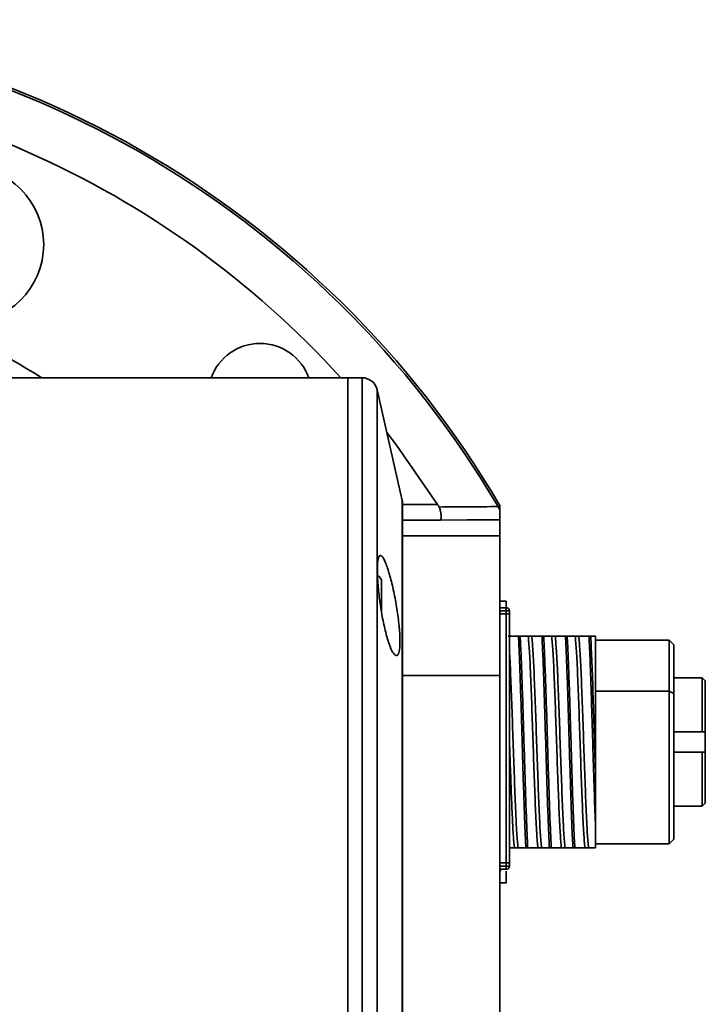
# Model space of a CAD drawing. Header units: millimetres. Extents: x -55 to 650, y 0 to 297.
# Tile 25 of 40: x 210.49 to 214.87, y 96.67 to 102.95. Entities that reach past the tile are written whole.
import ezdxf

# ---------------------------------------------------------------- set-up
doc = ezdxf.new("R2010")
doc.units = ezdxf.units.MM

msp = doc.modelspace()

# ---------------------------------------------------------------- linework, layer by layer
at = {"color": 7, "linetype": 'Continuous', "lineweight": 35}
for p, q in [((212.5882, 100.6689), (208.1382, 100.6689)), ((212.6782, 100.6689), (212.5882, 100.6689)), ((212.5882, 92.6689), (212.5882, 100.6689)), ((212.5882, 93.8404), (212.5882, 100.6689)), ((212.9345, 99.8853), (212.7758, 100.5908)), ((212.937, 93.4744), (212.937, 99.8633)), ((213.5584, 99.8248), (213.5584, 99.8529)), ((213.5584, 99.6589), (213.5584, 99.7624)), ((212.937, 99.6589), (213.5584, 99.6589)), ((213.5584, 98.7689), (213.5584, 99.6589)), ((212.8032, 99.3795), (212.8032, 99.1725)), ((213.5974, 99.2011), (213.5584, 99.2011)), ((213.5974, 99.1811), (213.5974, 99.2011)), ((213.5982, 99.2436), (213.5982, 99.1955)), ((213.5982, 99.2436), (213.5982, 99.2436)), ((213.5584, 99.1811), (213.5984, 99.1811)), ((213.5584, 99.1811), (213.5974, 99.1811)), ((213.5974, 99.1611), (213.5584, 99.1611)), ((213.5974, 99.1611), (213.5974, 97.5711)), ((213.5984, 99.1611), (213.5984, 99.1811)), ((213.5984, 99.1811), (213.6184, 99.1811)), ((213.5984, 99.1611), (213.6184, 99.1611)), ((213.6184, 99.1811), (213.6184, 99.1611)), ((213.6184, 99.1611), (213.6184, 97.5711)), ((213.6486, 99.0186), (213.6184, 99.0186)), ((213.6486, 99.0186), (213.6608, 99.0186)), ((213.6873, 99.0186), (213.6762, 99.0186)), ((213.7609, 99.0186), (213.7383, 99.0186)), ((213.7986, 99.0186), (213.8108, 99.0186)), ((213.8373, 99.0186), (213.8262, 99.0186)), ((213.9109, 99.0186), (213.8883, 99.0186)), ((213.9486, 99.0186), (213.9608, 99.0186)), ((213.9873, 99.0186), (213.9762, 99.0186)), ((214.0609, 99.0186), (214.0383, 99.0186)), ((214.0986, 99.0186), (214.1108, 99.0186)), ((214.1682, 99.0186), (214.1108, 99.0186)), ((214.1373, 99.0186), (214.1262, 99.0186)), ((214.1682, 99.0186), (214.1682, 99.0186)), ((214.6382, 98.9936), (214.1682, 98.9936)), ((214.6682, 98.9636), (214.6382, 98.9936)), ((214.6382, 98.6686), (214.6382, 98.9936)), ((214.6682, 98.9636), (214.6682, 98.6536)), ((213.5584, 94.5689), (213.5584, 98.7689)), ((214.8482, 98.7536), (214.6682, 98.7536)), ((214.8682, 98.7336), (214.8482, 98.7536)), ((214.8482, 98.7536), (214.8482, 98.4086)), ((214.8682, 98.7336), (214.8682, 98.4086)), ((214.1682, 98.6686), (214.6382, 98.6686)), ((214.6382, 97.6936), (214.6382, 98.6686)), ((214.6682, 98.6536), (214.6682, 97.7236)), ((214.6682, 98.4086), (214.8482, 98.4086)), ((214.8682, 98.4086), (214.6682, 98.4086)), ((214.8682, 98.4086), (214.8682, 98.2786)), ((214.8482, 98.2786), (214.6682, 98.2786)), ((214.6682, 98.2786), (214.8682, 98.2786)), ((214.8482, 98.2786), (214.8482, 97.9336)), ((214.8682, 98.2786), (214.8682, 97.9536)), ((214.1682, 98.1272), (214.1682, 97.7938)), ((214.8482, 97.9336), (214.8682, 97.9536)), ((214.6682, 97.9336), (214.8482, 97.9336)), ((214.1682, 97.6686), (214.1682, 97.7938)), ((214.1682, 97.6936), (214.6382, 97.6936)), ((214.6382, 97.6936), (214.6682, 97.7236)), ((213.6734, 97.6686), (213.6503, 97.6686)), ((213.6734, 97.6686), (213.7236, 97.6686)), ((213.7358, 97.6686), (213.7236, 97.6686)), ((213.8234, 97.6686), (213.8003, 97.6686)), ((213.8234, 97.6686), (213.8736, 97.6686)), ((213.8858, 97.6686), (213.8736, 97.6686)), ((213.9734, 97.6686), (213.9503, 97.6686)), ((213.9734, 97.6686), (214.0236, 97.6686)), ((214.0358, 97.6686), (214.0236, 97.6686)), ((214.1234, 97.6686), (214.1003, 97.6686)), ((214.1234, 97.6686), (214.1682, 97.6686)), ((213.5584, 97.5711), (213.5974, 97.5711)), ((213.5984, 97.5511), (213.5984, 97.5711)), ((213.6184, 97.5711), (213.6184, 97.5511)), ((213.5582, 97.5063), (213.5648, 97.5311)), ((213.5584, 97.5511), (213.5984, 97.5511)), ((213.5974, 97.5511), (213.5584, 97.5511)), ((213.5974, 97.5311), (213.5584, 97.5311)), ((213.5974, 97.5511), (213.5974, 97.5511)), ((213.5974, 97.5511), (213.5974, 97.5311)), ((213.5982, 97.5191), (213.5982, 97.4436)), ((213.5984, 97.5511), (213.6184, 97.5511))]:
    msp.add_line(p, q, dxfattribs=at)
at = {"color": 8, "linetype": 'Continuous', "lineweight": 35}
for p, q in [((212.6782, 92.6689), (212.6782, 100.6689)), ((212.7758, 100.5908), (212.7758, 93.8956)), ((212.9345, 94.3945), (212.9345, 99.8853)), ((212.937, 99.8605), (213.16, 99.8605)), ((213.1792, 99.7605), (212.937, 99.7605)), ((212.937, 98.7689), (213.5584, 98.7689))]:
    msp.add_line(p, q, dxfattribs=at)
at = {"color": 7, "linetype": 'Continuous', "lineweight": 35, "flags": 128}
for points in [[(213.16, 99.8605), (212.8986, 100.2386), (212.8368, 100.3195)], [(213.5584, 99.7624), (213.346, 99.7613), (213.1792, 99.7605)], [(212.8032, 99.3795), (212.7878, 99.4004), (212.7819, 99.4075)], [(214.6682, 98.6536), (214.6514, 98.662), (214.6382, 98.6686)]]:
    msp.add_lwpolyline(points, dxfattribs=at)
at = {"color": 7, "linetype": 'Continuous', "lineweight": 35}
for centre, radius, start, end in [((208.1384, 96.6689), 6.2861, 30.43266, 90), ((208.1384, 96.6689), 6.2719, 30.43987, 90), ((208.1384, 96.6689), 5.95, 42.24242, 90), ((210.1475, 101.5192), 0.5, 270, 90), ((212.0275, 100.558), 0.33, 90, 160.36061), ((212.0275, 100.558), 0.33, 19.63939, 90), ((212.6782, 100.5689), 0.1, 12.68038, 90), ((212.837, 99.8633), 0.1, 0, 12.68038)]:
    msp.add_arc(centre, radius, start, end, dxfattribs=at)
at = {"color": 8, "linetype": 'Continuous', "lineweight": 35}
msp.add_open_spline([(208.1384, 101.3904), (208.3815, 101.3795), (208.8687, 101.3577), (209.5802, 101.1811), (210.1747, 100.9495), (210.5089, 100.7459), (210.6355, 100.6689)], degree=3, knots=[0, 0, 0, 0, 0.27673, 0.554521, 0.831315, 1, 1, 1, 1], dxfattribs=at)
at = {"color": 7, "linetype": 'Continuous', "lineweight": 35}
for points, knots in [([(213.16, 99.8605), (213.1619, 99.8572), (213.1652, 99.8515), (213.1687, 99.846), (213.1701, 99.8437)], [0, 0, 0, 0, 0.579476, 1, 1, 1, 1]), ([(213.1792, 99.7605), (213.1795, 99.7607), (213.1803, 99.761), (213.1814, 99.7658), (213.1827, 99.7751), (213.1831, 99.7863), (213.1821, 99.7967), (213.1802, 99.8086), (213.1775, 99.821), (213.1743, 99.8329), (213.1715, 99.8402), (213.1701, 99.8437)], [0, 0, 0, 0, 0.1687575, 0.338405, 0.4999807, 0.5790322, 0.6617353, 0.7505194, 0.8414795, 0.9249196, 1, 1, 1, 1]), ([(213.5584, 99.8248), (213.5584, 99.821), (213.5584, 99.8136), (213.5584, 99.8033), (213.5584, 99.7941), (213.5584, 99.7862), (213.5584, 99.7795), (213.5584, 99.7709), (213.5584, 99.7639), (213.5584, 99.7629), (213.5584, 99.7624)], [0, 0, 0, 0, 0.094661, 0.182956, 0.266116, 0.345608, 0.423108, 0.500422, 0.71224, 1, 1, 1, 1]), ([(212.8962, 98.8945), (212.8893, 98.899), (212.8756, 98.908), (212.8506, 98.9668), (212.826, 99.0521), (212.804, 99.1577), (212.7873, 99.2694), (212.7775, 99.3735), (212.7751, 99.4582), (212.7801, 99.5154), (212.7919, 99.5397), (212.8096, 99.5287), (212.8319, 99.4828), (212.8566, 99.4057), (212.881, 99.3053), (212.9018, 99.1939), (212.916, 99.0858), (212.9216, 98.9939), (212.9183, 98.9283), (212.9086, 98.8972), (212.8996, 98.8953), (212.8962, 98.8945)], [0, 0, 0, 0, 0.05493, 0.109829, 0.165389, 0.220957, 0.275733, 0.329334, 0.381882, 0.433872, 0.485964, 0.53876, 0.592644, 0.647624, 0.703257, 0.758717, 0.813111, 0.866003, 0.917753, 0.969336, 1, 1, 1, 1]), ([(213.5582, 99.2436), (213.567, 99.2436), (213.5825, 99.2436), (213.5935, 99.2436), (213.5982, 99.2436)], [0, 0, 0, 0, 0.566322, 1, 1, 1, 1]), ([(213.5982, 99.2436), (213.592, 99.2436), (213.5809, 99.2436), (213.5652, 99.2436), (213.5582, 99.2436)], [0, 0, 0, 0, 0.553944, 1, 1, 1, 1]), ([(213.6184, 99.1811), (213.6179, 99.1837), (213.6171, 99.189), (213.6122, 99.1956), (213.6054, 99.2002), (213.6001, 99.2008), (213.5974, 99.2011)], [0, 0, 0, 0, 0.250005, 0.499997, 0.750002, 1, 1, 1, 1]), ([(213.5974, 99.2011), (213.6001, 99.2008), (213.6054, 99.2002), (213.6122, 99.1956), (213.6171, 99.189), (213.6179, 99.1837), (213.6184, 99.1811)], [0, 0, 0, 0, 0.249999, 0.500001, 0.75, 1, 1, 1, 1]), ([(213.5974, 99.1611), (213.6001, 99.1611), (213.6054, 99.1611), (213.6122, 99.1611), (213.6171, 99.1611), (213.6179, 99.1611), (213.6184, 99.1611)], [0, 0, 0, 0, 0.2499991, 0.500007, 0.7500005, 1, 1, 1, 1]), ([(213.6109, 99.0186), (213.6209, 99.0186), (213.6386, 99.0186), (213.6647, 99.0186), (213.6762, 99.0186)], [0, 0, 0, 0, 0.559886, 1, 1, 1, 1]), ([(213.7236, 97.6686), (213.7217, 97.7087), (213.7177, 97.7888), (213.7118, 97.955), (213.7059, 98.1426), (213.6999, 98.3436), (213.694, 98.5446), (213.6881, 98.7322), (213.6822, 98.8985), (213.6782, 98.9786), (213.6762, 99.0186)], [0, 0, 0, 0, 0.125, 0.25, 0.375, 0.5, 0.625, 0.75, 0.875, 1, 1, 1, 1]), ([(213.6873, 99.0186), (213.6994, 99.0186), (213.7212, 99.0186), (213.7331, 99.0186), (213.7383, 99.0186)], [0, 0, 0, 0, 0.560034, 1, 1, 1, 1]), ([(213.6873, 99.0186), (213.6893, 98.9786), (213.6933, 98.8985), (213.6994, 98.7322), (213.7055, 98.5446), (213.7115, 98.3436), (213.7176, 98.1426), (213.7236, 97.955), (213.7297, 97.7888), (213.7337, 97.7087), (213.7358, 97.6686)], [0, 0, 0, 0, 0.125, 0.25, 0.375, 0.5, 0.625, 0.75, 0.875, 1, 1, 1, 1]), ([(213.8003, 97.6686), (213.7977, 97.6957), (213.7925, 97.7498), (213.7848, 97.9125), (213.777, 98.1154), (213.7693, 98.3436), (213.7616, 98.5718), (213.7538, 98.7747), (213.7461, 98.9374), (213.7409, 98.9915), (213.7383, 99.0186)], [0, 0, 0, 0, 0.125, 0.25, 0.375, 0.5, 0.625, 0.7500001, 0.875, 1, 1, 1, 1]), ([(213.7609, 99.0186), (213.7709, 99.0186), (213.7886, 99.0186), (213.8147, 99.0186), (213.8262, 99.0186)], [0, 0, 0, 0, 0.559886, 1, 1, 1, 1]), ([(213.7609, 99.0186), (213.7635, 98.9915), (213.7687, 98.9374), (213.7765, 98.7747), (213.7844, 98.5718), (213.7922, 98.3436), (213.8, 98.1154), (213.8078, 97.9125), (213.8156, 97.7498), (213.8208, 97.6957), (213.8234, 97.6686)], [0, 0, 0, 0, 0.125, 0.25, 0.375, 0.5, 0.625, 0.75, 0.875, 1, 1, 1, 1]), ([(213.8736, 97.6686), (213.8717, 97.7087), (213.8677, 97.7888), (213.8618, 97.955), (213.8559, 98.1426), (213.8499, 98.3436), (213.844, 98.5446), (213.8381, 98.7322), (213.8322, 98.8985), (213.8282, 98.9786), (213.8262, 99.0186)], [0, 0, 0, 0, 0.125, 0.25, 0.375, 0.5, 0.625, 0.75, 0.875, 1, 1, 1, 1]), ([(213.8373, 99.0186), (213.8494, 99.0186), (213.8712, 99.0186), (213.8831, 99.0186), (213.8883, 99.0186)], [0, 0, 0, 0, 0.560034, 1, 1, 1, 1]), ([(213.8373, 99.0186), (213.8393, 98.9786), (213.8433, 98.8985), (213.8494, 98.7322), (213.8555, 98.5446), (213.8615, 98.3436), (213.8676, 98.1426), (213.8736, 97.955), (213.8797, 97.7888), (213.8837, 97.7087), (213.8858, 97.6686)], [0, 0, 0, 0, 0.125, 0.25, 0.375, 0.5, 0.625, 0.75, 0.875, 1, 1, 1, 1]), ([(213.9503, 97.6686), (213.9477, 97.6957), (213.9425, 97.7498), (213.9348, 97.9125), (213.927, 98.1154), (213.9193, 98.3436), (213.9116, 98.5718), (213.9038, 98.7747), (213.8961, 98.9374), (213.8909, 98.9915), (213.8883, 99.0186)], [0, 0, 0, 0, 0.125, 0.25, 0.375, 0.5, 0.625, 0.75, 0.875, 1, 1, 1, 1]), ([(213.9109, 99.0186), (213.9209, 99.0186), (213.9386, 99.0186), (213.9647, 99.0186), (213.9762, 99.0186)], [0, 0, 0, 0, 0.559886, 1, 1, 1, 1]), ([(213.9109, 99.0186), (213.9135, 98.9915), (213.9187, 98.9374), (213.9265, 98.7747), (213.9344, 98.5718), (213.9422, 98.3436), (213.95, 98.1154), (213.9578, 97.9125), (213.9656, 97.7498), (213.9708, 97.6957), (213.9734, 97.6686)], [0, 0, 0, 0, 0.125, 0.25, 0.375, 0.5, 0.625, 0.75, 0.875, 1, 1, 1, 1]), ([(214.0236, 97.6686), (214.0217, 97.7087), (214.0177, 97.7888), (214.0118, 97.955), (214.0059, 98.1426), (213.9999, 98.3436), (213.994, 98.5446), (213.9881, 98.7322), (213.9822, 98.8985), (213.9782, 98.9786), (213.9762, 99.0186)], [0, 0, 0, 0, 0.125, 0.25, 0.375, 0.5, 0.625, 0.75, 0.875, 1, 1, 1, 1]), ([(213.9873, 99.0186), (213.9994, 99.0186), (214.0212, 99.0186), (214.0331, 99.0186), (214.0383, 99.0186)], [0, 0, 0, 0, 0.560034, 1, 1, 1, 1]), ([(213.9873, 99.0186), (213.9893, 98.9786), (213.9933, 98.8985), (213.9994, 98.7322), (214.0055, 98.5446), (214.0115, 98.3436), (214.0176, 98.1426), (214.0236, 97.955), (214.0297, 97.7888), (214.0337, 97.7087), (214.0358, 97.6686)], [0, 0, 0, 0, 0.125, 0.25, 0.375, 0.5, 0.625, 0.75, 0.875, 1, 1, 1, 1]), ([(214.1003, 97.6686), (214.0977, 97.6957), (214.0925, 97.7498), (214.0848, 97.9125), (214.077, 98.1154), (214.0693, 98.3436), (214.0616, 98.5718), (214.0538, 98.7747), (214.0461, 98.9374), (214.0409, 98.9915), (214.0383, 99.0186)], [0, 0, 0, 0, 0.125, 0.25, 0.375, 0.5, 0.625, 0.75, 0.875, 1, 1, 1, 1]), ([(214.0609, 99.0186), (214.0709, 99.0186), (214.0886, 99.0186), (214.1147, 99.0186), (214.1262, 99.0186)], [0, 0, 0, 0, 0.559886, 1, 1, 1, 1]), ([(214.0609, 99.0186), (214.0635, 98.9915), (214.0687, 98.9374), (214.0765, 98.7747), (214.0844, 98.5718), (214.0922, 98.3436), (214.1, 98.1154), (214.1078, 97.9125), (214.1156, 97.7498), (214.1208, 97.6957), (214.1234, 97.6686)], [0, 0, 0, 0, 0.125, 0.25, 0.375, 0.5, 0.625, 0.75, 0.875, 1, 1, 1, 1]), ([(214.1682, 97.7938), (214.1665, 97.8391), (214.163, 97.9296), (214.1577, 98.0924), (214.1525, 98.2655), (214.1472, 98.4428), (214.142, 98.6153), (214.1367, 98.7742), (214.1315, 98.9146), (214.128, 98.9839), (214.1262, 99.0186)], [0, 0, 0, 0, 0.125, 0.25, 0.375, 0.5, 0.625, 0.75, 0.875, 1, 1, 1, 1]), ([(214.1373, 99.0186), (214.1399, 98.9662), (214.145, 98.8613), (214.1528, 98.6336), (214.1605, 98.38), (214.1657, 98.2115), (214.1682, 98.1272)], [0, 0, 0, 0, 0.25, 0.5, 0.75, 1, 1, 1, 1]), ([(214.1373, 99.0186), (214.1436, 99.0186), (214.155, 99.0186), (214.1642, 99.0186), (214.1682, 99.0186)], [0, 0, 0, 0, 0.560019, 1, 1, 1, 1]), ([(214.1682, 98.1272), (214.1682, 98.2185), (214.1682, 98.4008), (214.1682, 98.6665), (214.1682, 98.8919), (214.1682, 98.9763), (214.1682, 99.0186)], [0, 0, 0, 0, 0.250429, 0.500226, 0.749707, 1, 1, 1, 1]), ([(213.6184, 98.9279), (213.6185, 98.9266), (213.6212, 98.894), (213.6265, 98.7709), (213.6344, 98.5728), (213.6422, 98.3433), (213.65, 98.1155), (213.6578, 97.9125), (213.6656, 97.7499), (213.6708, 97.6957), (213.6734, 97.6686)], [0, 0, 0, 0, 0.006132, 0.148113, 0.290094, 0.432075, 0.574057, 0.716038, 0.858019, 1, 1, 1, 1]), ([(214.8482, 98.4086), (214.852, 98.4086), (214.8586, 98.4086), (214.8653, 98.4086), (214.8682, 98.4086)], [0, 0, 0, 0, 0.559972, 1, 1, 1, 1]), ([(213.6503, 97.6686), (213.6481, 97.6902), (213.6438, 97.7335), (213.6373, 97.8565), (213.6307, 98.0117), (213.6245, 98.1863), (213.6203, 98.307), (213.6184, 98.3642)], [0, 0, 0, 0, 0.204104, 0.408208, 0.612312, 0.816417, 1, 1, 1, 1]), ([(214.8682, 98.2786), (214.8645, 98.2786), (214.8578, 98.2786), (214.8512, 98.2786), (214.8482, 98.2786)], [0, 0, 0, 0, 0.5600269, 1, 1, 1, 1]), ([(213.6184, 97.6686), (213.6226, 97.6686), (213.6356, 97.6686), (213.6443, 97.6686), (213.6503, 97.6686)], [0, 0, 0, 0, 0.323714, 1, 1, 1, 1]), ([(213.7358, 97.6686), (213.7502, 97.6686), (213.7759, 97.6686), (213.7928, 97.6686), (213.8003, 97.6686)], [0, 0, 0, 0, 0.560022, 1, 1, 1, 1]), ([(213.8858, 97.6686), (213.9002, 97.6686), (213.9259, 97.6686), (213.9428, 97.6686), (213.9503, 97.6686)], [0, 0, 0, 0, 0.560022, 1, 1, 1, 1]), ([(214.0358, 97.6686), (214.0502, 97.6686), (214.0759, 97.6686), (214.0928, 97.6686), (214.1003, 97.6686)], [0, 0, 0, 0, 0.560023, 1, 1, 1, 1]), ([(213.6184, 97.5711), (213.6179, 97.5711), (213.6171, 97.5711), (213.6122, 97.5711), (213.6054, 97.5711), (213.6001, 97.5711), (213.5974, 97.5711)], [0, 0, 0, 0, 0.249999, 0.499993, 0.750001, 1, 1, 1, 1]), ([(213.5974, 97.5311), (213.6001, 97.5314), (213.6054, 97.532), (213.6122, 97.5366), (213.6171, 97.5431), (213.6179, 97.5484), (213.6184, 97.5511)], [0, 0, 0, 0, 0.249999, 0.500002, 0.749998, 1, 1, 1, 1]), ([(213.5982, 97.4436), (213.592, 97.4436), (213.5809, 97.4436), (213.5652, 97.4436), (213.5582, 97.4436)], [0, 0, 0, 0, 0.553944, 1, 1, 1, 1])]:
    msp.add_open_spline(points, degree=3, knots=knots, dxfattribs=at)
for points in [[(213.1701, 99.8437), (213.2927, 99.8446), (213.4177, 99.8455), (213.5458, 99.8464)], [(213.5458, 99.8464), (213.55, 99.8392), (213.5542, 99.832), (213.5584, 99.8248)]]:
    msp.add_open_spline(points, degree=3, dxfattribs=at)

doc.saveas('drawing.dxf')
